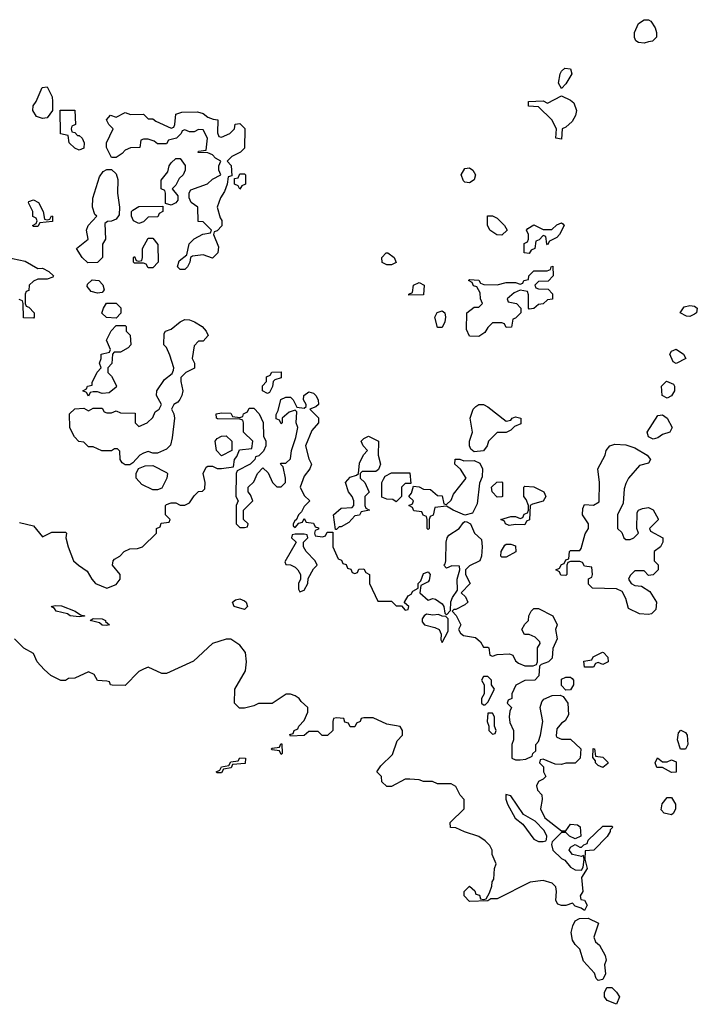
# Model space of a CAD drawing. Header units: inches. Extents: x 2710751 to 2829008, y 857003 to 965602.
# Tile 27 of 256: x 2730750 to 2733702, y 890018 to 894306. Entities that reach past the tile are written whole.
import ezdxf

# ---------------------------------------------------------------- set-up
doc = ezdxf.new("R2010")
doc.units = ezdxf.units.IN
doc.header["$MEASUREMENT"] = 0
doc.layers.add('C7839', color=7, linetype='Continuous')

msp = doc.modelspace()

# ---------------------------------------------------------------- linework, layer by layer
at = {"layer": 'C7839', "color": 2}
for points, elevation in [([(2733470, 894203.7), (2733446, 894206), (2733433.6, 894213.6), (2733429.1, 894229.1), (2733429, 894250), (2733445.2, 894290), (2733470, 894306), (2733490, 894306), (2733499.1, 894299.1), (2733518, 894270), (2733524.7, 894250), (2733524.7, 894230), (2733506.8, 894213.2), (2733490, 894209.2)], 14), ([(2733110, 894006), (2733098, 894030), (2733104, 894070), (2733110, 894082), (2733125.6, 894094.4), (2733150, 894091.3), (2733156, 894070), (2733130, 894026)], 14), ([(2730850, 893875.3), (2730824, 893884), (2730808, 893910), (2730809, 893931), (2730822, 893950), (2730848, 894010), (2730870, 894014), (2730892, 893970), (2730894, 893950), (2730894, 893910), (2730870, 893878)], 14), ([(2733110, 893786), (2733086, 893790), (2733088, 893830), (2733068, 893870), (2733010, 893926), (2732966, 893930), (2732966, 893950), (2733030, 893952), (2733050, 893942), (2733110, 893974), (2733150, 893956), (2733164, 893944), (2733176, 893910), (2733171.6, 893888.4), (2733156.9, 893863.1), (2733130, 893838), (2733114, 893830)], 14), ([(2731002, 893802), (2731010, 893802), (2731022, 893790), (2731032, 893770), (2731030, 893746), (2731010, 893738), (2730990, 893746), (2730966, 893770), (2730962, 893802), (2730928.4, 893808.4), (2730927.3, 893912.7), (2730991.3, 893911.3), (2730994, 893850), (2730978, 893842), (2730974, 893830), (2730978, 893818), (2730990, 893814)], 14), ([(2731630, 893794), (2731666, 893810), (2731686, 893830), (2731688.4, 893851.6), (2731710, 893854), (2731731.6, 893831.6), (2731730, 893746), (2731711.6, 893728.4), (2731674, 893710), (2731654, 893690), (2731671.6, 893671.6), (2731674, 893626), (2731658, 893622), (2731654, 893590), (2731642, 893558), (2731624.7, 893530), (2731611.3, 893490), (2731623.6, 893443.6), (2731631.1, 893431.1), (2731631.6, 893408.4), (2731610, 893386), (2731598, 893382), (2731594, 893370), (2731616.9, 893316.9), (2731614, 893290), (2731590, 893268), (2731550, 893282), (2731503.6, 893276.4), (2731494, 893270), (2731492, 893250), (2731482, 893230), (2731470, 893218), (2731450, 893218), (2731438, 893230), (2731444.7, 893255.3), (2731478, 893282), (2731488, 893330), (2731510, 893352), (2731548.4, 893371.6), (2731582, 893378), (2731586, 893390), (2731550, 893426), (2731527.3, 893427.3), (2731526, 893490), (2731498, 893510), (2731488, 893530), (2731488.4, 893551.6), (2731495.3, 893564.7), (2731568.9, 893591.1), (2731590, 893612), (2731626, 893630), (2731618, 893650), (2731618, 893670), (2731626, 893690), (2731603.1, 893703.1), (2731590, 893718), (2731570, 893726), (2731527.3, 893727.3), (2731530, 893734), (2731562, 893738), (2731568, 893790), (2731550, 893826), (2731530, 893828), (2731510, 893818), (2731490, 893818), (2731470, 893826), (2731458, 893822), (2731454, 893810), (2731434, 893790), (2731398, 893782), (2731390, 893766), (2731350, 893766), (2731336.4, 893776.4), (2731310, 893786), (2731290, 893786), (2731278, 893782), (2731274, 893750), (2731232.7, 893747.3), (2731210, 893738), (2731196.9, 893723.1), (2731170, 893706), (2731150, 893706), (2731128, 893750), (2731128, 893770), (2731158, 893830), (2731138, 893850), (2731128.7, 893870), (2731146, 893890), (2731170, 893882), (2731210, 893902), (2731232.7, 893892.7), (2731290, 893894), (2731310, 893874), (2731330, 893874), (2731343.6, 893863.6), (2731410, 893834), (2731422, 893838), (2731426, 893850), (2731430, 893894), (2731456.4, 893903.6), (2731525.4, 893905.4), (2731550, 893898), (2731570, 893882), (2731592.7, 893872.7), (2731614, 893870), (2731612.7, 893812.7), (2731618, 893798)], 14), ([(2731410, 893498), (2731386, 893506), (2731386, 893550), (2731382, 893562), (2731366, 893570), (2731367.3, 893607.3), (2731396.4, 893643.6), (2731402, 893670), (2731410, 893682), (2731430, 893702), (2731450, 893702), (2731471.3, 893671.3), (2731471.3, 893650), (2731462, 893630), (2731445.4, 893614.6), (2731430, 893586), (2731414, 893570), (2731439.6, 893539.6), (2731439.6, 893520.4), (2731430, 893508)], 14), ([(2731047.6, 893247.6), (2731022, 893270), (2730998, 893310), (2731048, 893350), (2731042, 893390), (2731048.7, 893410), (2731086, 893450), (2731078, 893458), (2731068, 893490), (2731068.7, 893528.7), (2731098, 893622), (2731114.6, 893645.4), (2731130, 893654), (2731150, 893654), (2731170, 893634), (2731178, 893610), (2731176, 893550), (2731184.7, 893490), (2731183.6, 893456.4), (2731170, 893438), (2731150, 893428), (2731132.7, 893427.3), (2731122, 893418), (2731124.7, 893350), (2731111.6, 893328.4), (2731111, 893270), (2731090, 893249.2)], 14), ([(2731710, 893568), (2731702, 893582), (2731686, 893590), (2731686, 893614), (2731702, 893618), (2731710, 893634), (2731730, 893634), (2731734, 893630), (2731734, 893590), (2731718, 893582)], 14), ([(2732710, 893595.3), (2732690, 893598), (2732684, 893604), (2732674, 893630), (2732690, 893658), (2732710, 893661), (2732724.7, 893650), (2732736, 893630), (2732730, 893608)], 14), ([(2730870, 893434), (2730882, 893438), (2730888.4, 893451.6), (2730894, 893450), (2730892.7, 893427.3), (2730838, 893422), (2730830, 893406), (2730810, 893406), (2730806, 893410), (2730822, 893418), (2730826, 893430), (2730822, 893442), (2730808.4, 893448.4), (2730808, 893470), (2730788.9, 893508.9), (2730790, 893514), (2730810, 893522), (2730832, 893510), (2730852, 893470), (2730858, 893438)], 14), ([(2731270, 893418), (2731246, 893430), (2731238, 893450), (2731238, 893470), (2731243.1, 893476.9), (2731270, 893492), (2731374, 893494), (2731374, 893470), (2731358, 893462), (2731352.7, 893447.3), (2731310, 893446), (2731290, 893426)], 14), ([(2732850, 893368), (2732828.4, 893368.4), (2732798, 893390), (2732788.4, 893411.6), (2732788.7, 893451.3), (2732810, 893452), (2732830, 893442), (2732862, 893410), (2732874, 893390)], 14), ([(2733050, 893326), (2733046, 893330), (2733042, 893362), (2733030, 893366), (2733012.7, 893347.3), (2732998, 893342), (2732994, 893310), (2732978, 893302), (2732970, 893288), (2732948, 893290), (2732948.4, 893331.6), (2732962, 893338), (2732966, 893350), (2732966, 893370), (2732958, 893390), (2732963.1, 893396.9), (2732990, 893412), (2733030, 893392), (2733068.4, 893391.6), (2733090, 893412), (2733110, 893422), (2733116.9, 893416.9), (2733122, 893410), (2733102, 893370), (2733090, 893358), (2733058, 893342)], 14), ([(2731310, 893226), (2731302, 893242), (2731290, 893246), (2731250, 893246), (2731246, 893250), (2731246, 893270), (2731250, 893274), (2731258, 893258), (2731270, 893254), (2731282, 893258), (2731286, 893270), (2731286, 893310), (2731310, 893354), (2731330, 893354), (2731352.7, 893327.3), (2731354, 893250), (2731330, 893226)], 14), ([(2732350, 893238), (2732328.7, 893248.7), (2732328, 893270), (2732346, 893290), (2732354, 893290), (2732382, 893270), (2732390, 893248), (2732370, 893238)], 14), ([(2732970, 893046), (2732966, 893050), (2732967.3, 893107.3), (2732962, 893122), (2732930, 893128), (2732903.6, 893116.4), (2732874, 893090), (2732878, 893078), (2732914, 893070), (2732934, 893050), (2732934, 893030), (2732910, 893006), (2732898, 893002), (2732892.7, 892967.3), (2732870, 892966), (2732862, 892982), (2732850, 892986), (2732810, 892986), (2732790, 892966), (2732776.9, 892943.1), (2732750, 892926), (2732710, 892928), (2732696.4, 892956.4), (2732698, 893030), (2732730, 893054), (2732750, 893054), (2732766, 893070), (2732758, 893090), (2732756.4, 893116.4), (2732742, 893142), (2732727.3, 893147.3), (2732722, 893162), (2732706, 893170), (2732710, 893174), (2732750, 893172), (2732758, 893158), (2732772.7, 893152.7), (2732830, 893152), (2732870, 893162), (2732910, 893162), (2732930, 893154), (2732942, 893158), (2732946, 893170), (2732966, 893174), (2732968, 893190), (2732990, 893212), (2733047.3, 893212.7), (2733062, 893218), (2733066, 893230), (2733072.7, 893232.7), (2733074, 893190), (2733052.7, 893167.3), (2733010, 893166), (2732994, 893150), (2732998, 893138), (2733010, 893134), (2733052.7, 893132.7), (2733071.6, 893111.6), (2733071.1, 893088.9), (2733050, 893086), (2733030, 893068), (2733010, 893066), (2732990, 893048)], 14), ([(2731090, 893114.5), (2731062, 893122), (2731044.5, 893144.5), (2731045.1, 893154.9), (2731066.5, 893173.5), (2731094.8, 893170), (2731112, 893152), (2731119.1, 893130), (2731110, 893117.2)], 14), ([(2732446, 893106), (2732446, 893110), (2732462, 893118), (2732466, 893150), (2732490, 893162), (2732512, 893150), (2732510, 893108)], 14), ([(2731170, 893006), (2731128.4, 893008.4), (2731108.4, 893028.4), (2731115.3, 893050), (2731129, 893071), (2731171.3, 893071.3), (2731191.6, 893051.6), (2731191.6, 893028.4)], 14), ([(2732570, 892966), (2732558, 893010), (2732568.9, 893031.1), (2732590, 893038), (2732602, 893030), (2732604.7, 893010), (2732602, 892990), (2732590, 892966)], 14), ([(2733670, 893014), (2733654.6, 893014.6), (2733628, 893030), (2733644.7, 893055.3), (2733670, 893061), (2733690, 893058), (2733702, 893050), (2733698, 893030), (2733690, 893024)], 14), ([(2731330, 892418), (2731310, 892426), (2731290, 892418), (2731274, 892410), (2731243.6, 892376.4), (2731230, 892368), (2731210, 892368), (2731196.4, 892376.4), (2731188, 892390), (2731187.3, 892427.3), (2731176.4, 892436.4), (2731163.6, 892436.4), (2731150, 892428), (2731108.9, 892428.9), (2731070, 892446), (2731050, 892446), (2731030, 892466), (2731008.7, 892468.7), (2730988.7, 892488.7), (2730968.4, 892528.4), (2730968, 892590), (2730990, 892611.3), (2731030, 892614), (2731050, 892602), (2731070, 892614), (2731110, 892614), (2731118, 892598), (2731130, 892594), (2731150, 892594), (2731170, 892602), (2731190, 892594), (2731252.7, 892592.7), (2731254, 892550), (2731270, 892534), (2731306, 892550), (2731330, 892574), (2731341.2, 892598.8), (2731358, 892610), (2731368, 892630), (2731346, 892670), (2731348, 892690), (2731381.5, 892738.5), (2731415.3, 892764.7), (2731420.4, 892779.6), (2731422, 892790), (2731404.7, 892844.7), (2731390, 892878), (2731378, 892890), (2731380.4, 892939.6), (2731386, 892950), (2731410, 892958), (2731449.5, 892990.5), (2731470, 893000.7), (2731490, 892999.1), (2731511.3, 892990), (2731544.7, 892970), (2731562, 892950), (2731572, 892930), (2731550, 892906), (2731530, 892906), (2731510, 892886), (2731502, 892830), (2731512, 892810), (2731511.6, 892788.4), (2731474, 892770), (2731452.7, 892747.3), (2731452, 892730), (2731461, 892690), (2731456, 892670), (2731447.7, 892652.3), (2731439.1, 892640.9), (2731422, 892630), (2731412, 892610), (2731422, 892590), (2731424.7, 892570), (2731415.3, 892484.7), (2731406.8, 892453.2), (2731390, 892435.3), (2731350, 892418)], 14), ([(2731110, 892678), (2731090, 892686), (2731070, 892686), (2731058, 892682), (2731050, 892666), (2731042, 892682), (2731026, 892690), (2731042, 892698), (2731046, 892710), (2731066, 892714), (2731066, 892726), (2731088.4, 892771.6), (2731106, 892790), (2731098, 892810), (2731106, 892830), (2731106, 892850), (2731142, 892858), (2731146, 892870), (2731128, 892910), (2731148.4, 892951.6), (2731170, 892974), (2731210, 892974), (2731214, 892970), (2731214, 892950), (2731231.6, 892931.6), (2731234, 892890), (2731223.6, 892876.4), (2731190, 892858), (2731162, 892858), (2731154, 892850), (2731151.1, 892808.9), (2731134, 892790), (2731134, 892770), (2731150, 892754), (2731171.6, 892711.6), (2731170, 892706), (2731139.6, 892680.4)], 14), ([(2733610, 892808), (2733596.4, 892816.4), (2733582, 892850), (2733590, 892862), (2733610, 892871.3), (2733642, 892850), (2733652, 892830)], 14), ([(2731830, 892678), (2731808, 892690), (2731808.4, 892711.6), (2731826, 892730), (2731826, 892750), (2731842, 892758), (2731848.4, 892771.6), (2731890, 892772), (2731890, 892746), (2731862, 892738), (2731854, 892730), (2731851.6, 892708.4), (2731838, 892682)], 14), ([(2733570, 892658), (2733548.7, 892670), (2733546, 892710), (2733568.4, 892731.6), (2733598, 892718), (2733602, 892710), (2733602, 892690), (2733590, 892668)], 14), ([(2732870, 892558), (2732890, 892562), (2732895.3, 892570), (2732910, 892576.3), (2732934, 892570), (2732933.4, 892546.6), (2732905.4, 892534.6), (2732890, 892518), (2732870, 892508), (2732830, 892508), (2732792, 892470), (2732786, 892450), (2732770, 892428.7), (2732730, 892424), (2732716, 892436), (2732709, 892450), (2732709, 892470), (2732722.7, 892510), (2732713.2, 892570), (2732725.2, 892610), (2732738, 892622), (2732750, 892630.4), (2732771, 892630), (2732790, 892620.5)], 14), ([(2733510, 892479.3), (2733490, 892489.4), (2733484, 892510), (2733530, 892582), (2733550, 892584.7), (2733570.9, 892570.9), (2733592, 892530), (2733582, 892510), (2733550, 892499), (2733530, 892485.2)], 14), ([(2731630, 892406), (2731608, 892430), (2731602, 892470), (2731610, 892482), (2731630, 892492), (2731650, 892494), (2731674, 892470), (2731674, 892430)], 14), ([(2732126, 892086), (2732118, 892150), (2732150, 892178), (2732198, 892182), (2732206, 892190), (2732206, 892210), (2732198, 892230), (2732182, 892250), (2732168.9, 892291.1), (2732190, 892314), (2732218, 892322), (2732226, 892330), (2732230, 892374), (2732248.4, 892411.6), (2732266, 892430), (2732246, 892450), (2732238, 892470), (2732250, 892482), (2732270, 892492), (2732314, 892470), (2732312, 892410), (2732322, 892370), (2732312.7, 892347.3), (2732302, 892338), (2732242, 892338), (2732234, 892330), (2732234, 892310), (2732254, 892290), (2732271.6, 892251.6), (2732272, 892248), (2732254, 892230), (2732254, 892190), (2732258, 892178), (2732274, 892170), (2732238, 892162), (2732230, 892148), (2732210, 892146), (2732183.6, 892116.4), (2732150, 892098), (2732142, 892098), (2732130, 892086)], 14), ([(2733390, 892042), (2733410, 892042), (2733426, 892050), (2733446, 892070), (2733438, 892090), (2733440.4, 892159.6), (2733446, 892170), (2733463.1, 892176.9), (2733490, 892182), (2733510, 892172), (2733531.6, 892131.6), (2733532, 892128), (2733494, 892090), (2733498, 892078), (2733552, 892050), (2733552, 892030), (2733542, 892010), (2733514, 891990), (2733514, 891950), (2733531.6, 891931.6), (2733532, 891910), (2733510, 891888), (2733490, 891886), (2733470, 891906), (2733430, 891906), (2733410, 891886), (2733402, 891870), (2733414, 891850), (2733430, 891842), (2733459.6, 891839.6), (2733495.3, 891815.3), (2733524.7, 891770), (2733522, 891738), (2733510, 891726), (2733502, 891718), (2733490, 891715.3), (2733450, 891718), (2733402, 891742), (2733390, 891786), (2733375.3, 891815.3), (2733350, 891828), (2733246, 891830), (2733228, 891848), (2733228.4, 891871.6), (2733242, 891878), (2733246, 891890), (2733242, 891922), (2733210, 891926), (2733202, 891942), (2733190, 891946), (2733150, 891946), (2733138, 891942), (2733134, 891930), (2733134, 891890), (2733130, 891886), (2733107.3, 891887.3), (2733102, 891902), (2733086, 891910), (2733102, 891918), (2733110, 891934), (2733122, 891938), (2733130, 891954), (2733142, 891958), (2733146, 891990), (2733150, 891994), (2733190, 891994), (2733196.4, 892003.6), (2733212.9, 892067.1), (2733228.7, 892090), (2733228, 892110), (2733202, 892150), (2733203.1, 892176.9), (2733210, 892194), (2733250, 892192), (2733274, 892206), (2733275.3, 892290), (2733269, 892350), (2733301.2, 892410), (2733305.2, 892430), (2733321.2, 892450), (2733342.6, 892457.4), (2733390, 892454.9), (2733430, 892441.1), (2733484, 892410), (2733498.8, 892390), (2733490, 892375.3), (2733450, 892364), (2733402, 892310), (2733390, 892286), (2733383.6, 892263.6), (2733379.6, 892200.4), (2733354, 892150), (2733354, 892090), (2733372.7, 892072.7), (2733382, 892050)], 14), ([(2732685.4, 892385.4), (2732730, 892386.8), (2732754.8, 892374.8), (2732766, 892350), (2732764.7, 892315.3), (2732752.7, 892287.3), (2732743, 892197), (2732722.8, 892157.2), (2732690, 892148), (2732638, 892170), (2732610, 892188), (2732558, 892182), (2732551.6, 892148.4), (2732538, 892142), (2732534, 892130), (2732534, 892090), (2732530, 892086), (2732526, 892090), (2732526, 892130), (2732522, 892142), (2732508, 892148), (2732502, 892162), (2732467.3, 892167.3), (2732462, 892182), (2732446, 892190), (2732462, 892198), (2732466, 892210), (2732446, 892230), (2732456.4, 892243.6), (2732466, 892274), (2732490, 892272), (2732510, 892262), (2732539.6, 892259.6), (2732570, 892234), (2732590, 892232), (2732598, 892198), (2732610, 892194), (2732630, 892214), (2732640.2, 892239.8), (2732695.3, 892310), (2732670, 892348), (2732646, 892370), (2732647.3, 892392.7), (2732667.3, 892392.7)], 14), ([(2731330, 892258), (2731282, 892282), (2731258, 892310), (2731258, 892330), (2731268.4, 892351.6), (2731296.4, 892363.6), (2731330, 892364.7), (2731390, 892334), (2731394, 892330), (2731392, 892310), (2731370, 892266), (2731350, 892258)], 14), ([(2732390, 892206), (2732376.4, 892216.4), (2732350, 892218), (2732327.3, 892227.3), (2732328, 892290), (2732334.6, 892305.4), (2732342, 892318), (2732370, 892332), (2732450, 892332), (2732454, 892286), (2732430, 892286), (2732414, 892270), (2732414, 892230)], 14), ([(2732830, 892226), (2732808, 892250), (2732806, 892270), (2732828.4, 892291.6), (2732850, 892294), (2732854, 892290), (2732854, 892230), (2732850, 892228)], 14), ([(2732950, 892106), (2732910, 892108), (2732883.1, 892103.1), (2732866, 892110), (2732862, 892122), (2732846, 892130), (2732890, 892142), (2732910, 892142), (2732930, 892134), (2732942, 892138), (2732948, 892152), (2732962, 892158), (2732966, 892170), (2732966, 892190), (2732956.4, 892216.4), (2732946, 892230), (2732946, 892270), (2732950, 892274), (2732990, 892272), (2733034, 892250), (2733042, 892230), (2733030.9, 892209.1), (2732983.6, 892196.4), (2732974, 892190), (2732971.6, 892128.4), (2732958, 892122)], 14), ([(2731990, 892066), (2731950, 892066), (2731938, 892062), (2731934, 892050), (2731954, 892030), (2731904.7, 891944.7), (2731910, 891934), (2731930, 891932), (2731950, 891922), (2731962, 891910), (2731974, 891890), (2731974, 891870), (2731964.7, 891850), (2731965.4, 891825.4), (2731970, 891814), (2731990, 891822), (2732006, 891850), (2732007.3, 891872.7), (2732030, 891914), (2732046, 891930), (2732038, 891950), (2731998, 891990), (2731986, 892010), (2731986, 892030), (2732006, 892050), (2732002, 892062)], 14), ([(2732850, 891966), (2732846, 891970), (2732848, 891990), (2732863.1, 892016.9), (2732870, 892022), (2732890, 892022), (2732910, 892014), (2732911.1, 891988.9), (2732870, 891966)], 14), ([(2731730, 891737), (2731684, 891750), (2731677.2, 891770), (2731690, 891779.1), (2731710, 891783.8), (2731730, 891775.5), (2731736.3, 891770), (2731743, 891750)], 10), ([(2731010, 891705.2), (2730970, 891709.4), (2730958, 891718), (2730908.7, 891730), (2730902, 891742), (2730888, 891750), (2730905.6, 891754.4), (2730932.8, 891752.8), (2730992, 891730), (2731014.8, 891714.8), (2731034, 891710), (2731030, 891708.7)], 10), ([(2731130, 891667), (2731109.7, 891669.7), (2731098.6, 891678.6), (2731058, 891690), (2731070, 891698), (2731110, 891696.3), (2731124.7, 891690), (2731124.7, 891684.7), (2731142, 891670)], 10), ([(2732522.8, 891717.2), (2732512, 891710), (2732503.6, 891696.4), (2732503.6, 891683.6), (2732514, 891670), (2732559.3, 891659.3), (2732578, 891650), (2732586, 891630), (2732585.4, 891605.4), (2732590, 891594), (2732616.4, 891643.6), (2732616.4, 891696.4), (2732607.3, 891707.3), (2732590, 891708), (2732575.3, 891715.3), (2732550, 891713.2)], 14), ([(2733290, 891498), (2733270, 891506), (2733258, 891502), (2733250, 891486), (2733210, 891486), (2733207.3, 891512.7), (2733242, 891518), (2733248.4, 891531.6), (2733288.4, 891551.6), (2733294, 891550), (2733312, 891530), (2733314, 891510)], 14), ([(2732790, 891446), (2732770, 891446), (2732762, 891430), (2732774, 891410), (2732774, 891370), (2732762, 891350), (2732762, 891330), (2732770, 891322), (2732778, 891322), (2732790, 891334), (2732818, 891390), (2732806, 891410), (2732806, 891430)], 14), ([(2733130, 891386), (2733110, 891406), (2733110, 891434), (2733130, 891442), (2733150, 891442), (2733156.9, 891436.9), (2733162, 891430), (2733162, 891410), (2733150, 891388)], 14), ([(2732810, 891286), (2732790, 891286), (2732786, 891250), (2732794, 891230), (2732794, 891210), (2732810, 891194), (2732822, 891198), (2732826, 891210), (2732818, 891230), (2732818, 891270)], 14), ([(2733628.7, 891128.7), (2733615.3, 891170), (2733620.4, 891199.6), (2733630, 891212), (2733650, 891202), (2733658, 891190), (2733661, 891150), (2733650, 891128.7)], 14), ([(2731890, 891106), (2731882, 891122), (2731850, 891126), (2731846, 891130), (2731850, 891134), (2731882, 891138), (2731887.3, 891152.7), (2731892.7, 891152.7), (2731894, 891110)], 14), ([(2731610, 891026), (2731606, 891030), (2731622, 891038), (2731630, 891052), (2731662, 891058), (2731670, 891074), (2731702, 891078), (2731710, 891092), (2731734, 891090), (2731732.7, 891067.3), (2731678, 891062), (2731671.6, 891048.4), (2731638, 891042), (2731630, 891026)], 14), ([(2733290, 891048.7), (2733270, 891058), (2733258, 891070), (2733258, 891078), (2733247.3, 891092.7), (2733248, 891132), (2733254, 891130), (2733258, 891098), (2733290, 891094), (2733312.7, 891072.7), (2733312.7, 891067.3)], 14), ([(2733550, 891074), (2733570, 891074), (2733590, 891082), (2733610, 891074), (2733610, 891028.7), (2733590, 891028), (2733550, 891048.7), (2733526, 891050), (2733518, 891070), (2733528.9, 891091.1)], 14), ([(2732868.3, 890931.7), (2732868.1, 890911.9), (2732874.9, 890890), (2732908.4, 890828.4), (2732942, 890802), (2732990, 890737), (2733010, 890727.7), (2733030, 890726.7), (2733042, 890730), (2733044.7, 890735.3), (2733046, 890750), (2733035.1, 890775.1), (2732995.1, 890815.1), (2732944.4, 890844.4), (2732890, 890925.2)], 14), ([(2733590, 890843.7), (2733558, 890850), (2733545.2, 890865.2), (2733549.2, 890890.8), (2733570, 890918), (2733590, 890918), (2733606.8, 890890), (2733607.3, 890870), (2733598.8, 890850)], 14), ([(2733270, 890122), (2733262, 890130), (2733254, 890154), (2733206, 890206), (2733190, 890258), (2733170, 890278), (2733158, 890298), (2733153.2, 890330), (2733160.2, 890359.8), (2733170, 890382), (2733188.4, 890391.6), (2733227.3, 890392.7), (2733271.1, 890371.1), (2733251.3, 890310), (2733258, 890290), (2733275.5, 890275.5), (2733301, 890230), (2733304.7, 890210), (2733298, 890190), (2733302, 890150), (2733290, 890126)], 14), ([(2733350, 890018), (2733310, 890034), (2733297.2, 890050), (2733297.2, 890070), (2733308.4, 890091.6), (2733330, 890091.3), (2733350, 890071.3), (2733362.8, 890050)], 14)]:
    msp.add_lwpolyline(points, close=True, dxfattribs=dict(at, elevation=elevation))
at = {"layer": 'C7839', "color": 2, "elevation": 14}
for points in [[(2730691.1, 893271.1), (2730774.3, 893254.3), (2730830, 893222.8), (2730850, 893224), (2730878, 893210), (2730898, 893190), (2730895.3, 893184.7), (2730870, 893175.3), (2730830, 893175.3), (2730810, 893168), (2730792, 893150), (2730790, 893126), (2730778, 893122), (2730774, 893110), (2730774, 893070), (2730778, 893058), (2730790, 893054), (2730814, 893030), (2730814, 893010), (2730810, 893006), (2730767.3, 893007.3), (2730766, 893070), (2730762, 893082), (2730748, 893088)], [(2730750, 892116), (2730810, 892102), (2730850, 892054), (2730890, 892074), (2730950, 892074), (2730954, 892070), (2730952, 892050), (2730962, 892010), (2730984.7, 891950), (2731006, 891930), (2731044.9, 891904.9), (2731064, 891870), (2731081, 891850), (2731130, 891831), (2731170, 891846), (2731188.7, 891870), (2731188, 891890), (2731155.3, 891930), (2731158, 891950), (2731163.1, 891956.9), (2731186, 891970), (2731206, 891990), (2731230, 892002), (2731263.6, 892003.6), (2731286, 892010), (2731346, 892070), (2731346, 892090), (2731362, 892098), (2731367.3, 892112.7), (2731402, 892118), (2731406, 892130), (2731386, 892150), (2731386, 892190), (2731390, 892194), (2731410, 892202), (2731430, 892202), (2731450, 892192), (2731470, 892192), (2731490, 892202), (2731510, 892232), (2731530, 892252), (2731547.3, 892252.7), (2731556.4, 892263.6), (2731558, 892290), (2731549, 892330), (2731563.1, 892356.9), (2731570, 892362), (2731590, 892362), (2731610, 892352), (2731630, 892352), (2731682, 892358), (2731686, 892390), (2731696.4, 892403.6), (2731707.3, 892432.7), (2731762, 892438), (2731766, 892470), (2731726, 892510), (2731726, 892550), (2731722, 892562), (2731710, 892566), (2731612.7, 892567.3), (2731608, 892570), (2731606, 892590), (2731630, 892594), (2731670, 892592), (2731678, 892578), (2731710, 892574), (2731722, 892578), (2731726, 892590), (2731742, 892598), (2731750, 892614), (2731770, 892614), (2731794, 892590), (2731811.6, 892551.6), (2731812.7, 892492.7), (2731822, 892470), (2731822, 892450), (2731812.7, 892427.3), (2731792.7, 892407.3), (2731778, 892402), (2731774, 892390), (2731754, 892370), (2731698, 892342), (2731694, 892330), (2731692, 892230), (2731702, 892210), (2731694, 892190), (2731694, 892110), (2731710, 892094), (2731730, 892094), (2731742, 892098), (2731746, 892110), (2731726, 892130), (2731726, 892170), (2731766, 892210), (2731756.4, 892236.4), (2731746, 892250), (2731746, 892270), (2731770, 892294), (2731786, 892330), (2731810, 892354), (2731832.7, 892332.7), (2731852, 892290), (2731870, 892272), (2731890, 892272), (2731908, 892290), (2731908.7, 892310), (2731898, 892358), (2731886, 892370), (2731890, 892374), (2731910, 892374), (2731930, 892394), (2731934, 892430), (2731953.6, 892486.4), (2731962, 892530), (2731955.3, 892550), (2731958, 892598), (2731950, 892606), (2731923.6, 892596.4), (2731894, 892570), (2731894, 892550), (2731890, 892546), (2731882, 892562), (2731867.3, 892567.3), (2731867.3, 892587.3), (2731876.4, 892603.6), (2731888.4, 892651.6), (2731910, 892662), (2731930, 892662), (2731942, 892650), (2731958, 892618), (2731990, 892614), (2731998, 892622), (2731998, 892630), (2731986, 892650), (2731988, 892670), (2732010, 892684.7), (2732030, 892678.8), (2732041, 892670), (2732051, 892650), (2732051.3, 892630), (2732039.8, 892620.2), (2732014, 892610), (2732051.6, 892571.6), (2732052, 892550), (2732023.5, 892516.5), (2731996, 892450), (2732010, 892394), (2732022, 892370), (2732014, 892350), (2731990, 892318), (2731972, 892270), (2731990, 892234), (2732014, 892210), (2731990, 892186), (2731978, 892162), (2731964.7, 892150), (2731954, 892126), (2731950, 892126), (2731942, 892110), (2731942, 892102), (2731950, 892094), (2731966, 892114), (2731982, 892118), (2731990, 892134), (2731998, 892118), (2732030, 892114), (2732038, 892098), (2732052.7, 892092.7), (2732052.7, 892087.3), (2732038, 892082), (2732034, 892070), (2732038, 892058), (2732070, 892054), (2732082, 892058), (2732090, 892074), (2732114, 892074), (2732114, 892010), (2732138, 891958), (2732152.7, 891952.7), (2732158, 891938), (2732172.7, 891932.7), (2732178, 891918), (2732192.7, 891912.7), (2732198, 891898), (2732210, 891894), (2732222, 891898), (2732227.3, 891912.7), (2732250, 891914), (2732258, 891898), (2732274, 891890), (2732274, 891850), (2732310, 891774), (2732370, 891774), (2732390, 891754), (2732414, 891754), (2732430, 891734), (2732442, 891738), (2732446, 891750), (2732426, 891766), (2732426, 891770), (2732443.1, 891796.9), (2732455.3, 891804.7), (2732463.1, 891816.9), (2732486, 891830), (2732486, 891850), (2732498, 891862), (2732510, 891894), (2732530, 891902), (2732538, 891890), (2732534.4, 891865.6), (2732530, 891858), (2732498, 891842), (2732494, 891810), (2732530, 891778), (2732550, 891784.7), (2732562, 891782), (2732590, 891762), (2732598, 891750), (2732602, 891722), (2732610, 891714), (2732627.3, 891732.7), (2732628.9, 891771.1), (2732635.3, 891790), (2732658, 891822), (2732655.3, 891870), (2732668, 891910), (2732666, 891926), (2732632.7, 891927.3), (2732610, 891918), (2732598, 891930), (2732604, 891936), (2732606, 891950), (2732608, 892030), (2732612.3, 892050), (2732619.5, 892060.5), (2732664, 892090), (2732683.7, 892116.3), (2732690, 892121), (2732698.8, 892118.8), (2732714, 892110), (2732732, 892070), (2732762, 892042), (2732764.7, 892010), (2732762, 891970), (2732754, 891950), (2732710, 891928), (2732692, 891910), (2732692, 891890), (2732712, 891850), (2732674, 891810), (2732692.7, 891792.7), (2732702, 891770), (2732690, 891758), (2732650, 891738), (2732642, 891738), (2732634, 891730), (2732651.6, 891711.6), (2732672, 891670), (2732662, 891650), (2732670, 891634), (2732683.6, 891623.6), (2732735.3, 891615.3), (2732756.9, 891596.9), (2732770, 891574), (2732790, 891574), (2732794, 891570), (2732798, 891538), (2732810, 891534), (2732830, 891542), (2732883.6, 891543.6), (2732898, 891538), (2732910, 891514), (2732923.6, 891503.6), (2732950, 891492), (2732987.3, 891492.7), (2733002, 891498), (2733006, 891510), (2733006, 891570), (2733018, 891590), (2733016.4, 891596.4), (2732996.4, 891616.4), (2732970, 891628), (2732948.7, 891628.7), (2732938, 891650), (2732950, 891674), (2732966, 891690), (2732968, 891710), (2732978, 891730), (2732990, 891742), (2733010, 891742), (2733072, 891710), (2733091.1, 891671.1), (2733084.7, 891650), (2733092, 891610), (2733072.7, 891567.3), (2733070, 891526), (2733054, 891510), (2733022, 891498), (2733014, 891490), (2733011.6, 891448.4), (2732994, 891430), (2732950, 891428), (2732911.6, 891408.4), (2732894, 891370), (2732894, 891350), (2732878, 891342), (2732874, 891330), (2732892, 891310), (2732884.7, 891295.3), (2732882, 891270), (2732885.4, 891245.4), (2732902, 891210), (2732902, 891170), (2732894, 891150), (2732894, 891090), (2732910, 891082), (2732930, 891082), (2732954.6, 891085.4), (2732982, 891098), (2732986, 891110), (2732998, 891122), (2732998, 891150), (2733010, 891162), (2733019.3, 891190), (2733029, 891250), (2733017.2, 891310), (2733024.7, 891335.3), (2733032.9, 891347.1), (2733070, 891362.8), (2733104.7, 891364.7), (2733118, 891358), (2733138, 891330), (2733141, 891279), (2733126.8, 891253.2), (2733110, 891242), (2733090, 891218), (2733087.7, 891187.7), (2733090, 891182), (2733110, 891172), (2733150, 891172), (2733194, 891130), (2733192, 891090), (2733170, 891068), (2733130, 891068), (2733110, 891062), (2733083.1, 891063.1), (2733030, 891086), (2733018, 891082), (2733014, 891070), (2733032, 891052), (2733032, 891030), (2733042, 891010), (2733030, 890998), (2733010, 890988), (2733001, 890970), (2733006, 890950), (2733024.7, 890930), (2733026, 890910), (2733018.8, 890870), (2733038, 890830), (2733110, 890774), (2733130, 890774), (2733150, 890802), (2733179.6, 890799.6), (2733191.6, 890791.6), (2733194, 890750), (2733170, 890738), (2733146, 890750), (2733130, 890766), (2733110, 890766), (2733070, 890726), (2733066.4, 890713.6), (2733073, 890690), (2733110, 890653), (2733125.2, 890645.2), (2733150, 890615.8), (2733170, 890603.8), (2733198, 890602), (2733204.7, 890615.3), (2733208.9, 890648.9), (2733206, 890666), (2733198, 890662), (2733158, 890670), (2733144, 890690), (2733150, 890702), (2733170, 890714), (2733190, 890702), (2733198, 890702), (2733207.3, 890712.7), (2733222, 890718), (2733227.3, 890732.7), (2733290, 890794), (2733330, 890794), (2733334, 890790), (2733322, 890778), (2733322, 890770), (2733310, 890748.7), (2733251.1, 890688.9), (2733214, 890686), (2733212, 890650), (2733222, 890610), (2733197.3, 890570), (2733202.8, 890510), (2733192, 890490), (2733194, 890474), (2733210, 890472), (2733222, 890450), (2733210, 890426), (2733196.4, 890436.4), (2733170, 890446), (2733158, 890458), (2733130, 890448), (2733110, 890448), (2733094, 890454), (2733085.2, 890470), (2733089.3, 890510), (2733085.2, 890530), (2733070, 890545.2), (2733030, 890557.2), (2732974, 890550), (2732830, 890478), (2732802, 890478), (2732790, 890468), (2732710, 890466), (2732686, 890490), (2732686, 890510), (2732710, 890532), (2732732.7, 890512.7), (2732738, 890498), (2732752.7, 890492.7), (2732758, 890478), (2732770, 890474), (2732782, 890478), (2732796.4, 890503.6), (2732807.3, 890532.7), (2732808.4, 890551.6), (2732816.4, 890563.6), (2732818, 890610), (2732826, 890630), (2732808, 890670), (2732808, 890690), (2732798, 890710), (2732778, 890730), (2732750, 890748.7), (2732688.4, 890768.4), (2732650, 890786), (2732627.3, 890787.3), (2732626, 890810), (2732686, 890870), (2732686, 890910), (2732668.4, 890928.4), (2732650, 890966), (2732630, 890978), (2732570, 890978), (2732548.4, 890988.4), (2732510, 890988.7), (2732490, 890995.3), (2732450, 890998), (2732430, 890998), (2732370, 890966), (2732350, 890966), (2732327.3, 890987.3), (2732326, 891010), (2732306, 891030), (2732323.1, 891056.9), (2732373.6, 891106.4), (2732394.6, 891165.4), (2732418, 891190), (2732418, 891210), (2732407.3, 891227.3), (2732350, 891238), (2732290, 891266), (2732250, 891266), (2732238, 891262), (2732234, 891250), (2732218, 891242), (2732210, 891226), (2732190, 891226), (2732182, 891242), (2732167.3, 891247.3), (2732162, 891262), (2732130, 891266), (2732118, 891262), (2732114, 891250), (2732114, 891210), (2732091.6, 891188.4), (2732068.4, 891188.4), (2732050, 891206), (2732010, 891206), (2731990, 891188), (2731930, 891186), (2731927.3, 891192.7), (2731942, 891198), (2731946, 891210), (2731962, 891218), (2731966, 891230), (2731990, 891254), (2732006, 891290), (2732006, 891310), (2731976.4, 891336.4), (2731968, 891350), (2731950, 891362), (2731930, 891368.7), (2731911.6, 891368.4), (2731850, 891328.7), (2731790, 891328), (2731770, 891318), (2731730, 891308), (2731708.4, 891308.4), (2731686, 891330), (2731688, 891390), (2731734, 891470), (2731739, 891510), (2731734, 891550), (2731710, 891582), (2731670, 891608), (2731650, 891608), (2731590, 891588.7), (2731507.1, 891512.9), (2731390, 891458), (2731370, 891458), (2731310, 891486), (2731290, 891478), (2731270, 891468), (2731210, 891406), (2731152.7, 891407.3), (2731146, 891410), (2731142, 891422), (2731130, 891426), (2731090, 891428), (2731074.6, 891454.6), (2731050, 891466), (2730990, 891438), (2730963.6, 891436.4), (2730950, 891428), (2730930, 891428), (2730886, 891450), (2730856.4, 891476.4), (2730826, 891510), (2730810, 891546), (2730768.7, 891568.7), (2730728, 891610)]]:
    msp.add_lwpolyline(points, dxfattribs=at)

doc.saveas('drawing.dxf')
